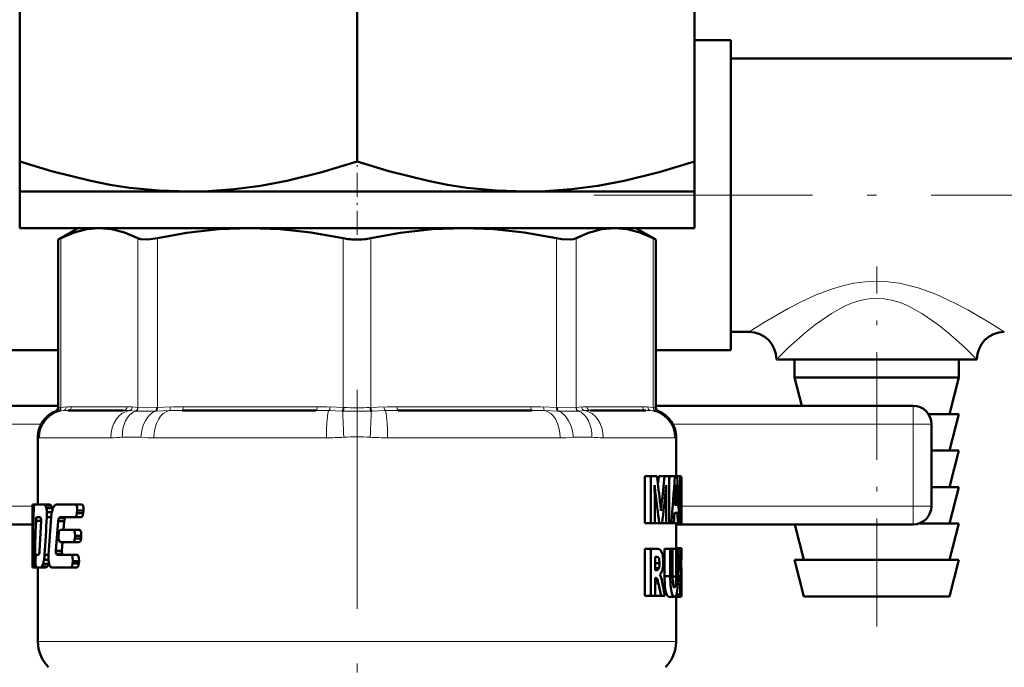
# Model space of a CAD drawing. Extents: x -1351 to 1763, y -1300 to 601.
# Tile 71 of 91: x 1093 to 1147, y -92 to -57. Entities that reach past the tile are written whole.
import ezdxf

# ---------------------------------------------------------------- set-up
doc = ezdxf.new("R2010")
doc.units = 0
doc.linetypes.add('DASHDOT', pattern=[18.5, 12, -3, 0.5, -3])

msp = doc.modelspace()

# ---------------------------------------------------------------- linework, layer by layer
at = {"color": 7, "lineweight": 50}
for p, q in [((1092.808, -64.659), (1092.808, -50.664)), ((1111.308, -64.659), (1111.308, -50.664)), ((1129.808, -50.664), (1129.808, -64.659)), ((1131.808, -58.011), (1129.808, -58.011)), ((1131.808, -75.011), (1131.808, -58.011)), ((1131.808, -70.107), (1131.808, -59.011)), ((1131.808, -59.011), (1151.808, -59.011)), ((1092.808, -64.659), (1092.808, -66.311)), ((1129.808, -66.311), (1129.808, -64.659)), ((1092.808, -66.311), (1102.058, -66.311)), ((1092.808, -66.311), (1092.808, -68.311)), ((1102.058, -66.311), (1111.308, -66.311)), ((1111.308, -66.311), (1120.558, -66.311)), ((1120.558, -66.311), (1129.808, -66.311)), ((1129.808, -66.311), (1129.808, -68.311)), ((1092.808, -68.311), (1111.308, -68.311)), ((1096.008, -68.311), (1094.912, -68.944)), ((1111.308, -68.311), (1129.808, -68.311)), ((1126.608, -68.311), (1127.704, -68.944)), ((1095.064, -68.867), (1094.912, -68.944)), ((1094.912, -78.166), (1094.912, -68.944)), ((1127.704, -68.944), (1127.552, -68.867)), ((1127.704, -78.166), (1127.704, -68.944)), ((1131.808, -74.011), (1131.808, -70.107)), ((1131.808, -74.011), (1132.808, -74.011)), ((1094.912, -75.011), (1090.808, -75.011)), ((1131.808, -75.011), (1127.704, -75.011)), ((1139.808, -75.511), (1134.308, -75.511)), ((1135.308, -75.511), (1135.308, -76.511)), ((1145.308, -75.511), (1139.808, -75.511)), ((1144.308, -75.511), (1144.308, -76.511)), ((1144.308, -76.511), (1135.308, -76.511)), ((1135.695, -78.061), (1135.308, -76.511)), ((1143.808, -78.511), (1144.308, -76.511)), ((1080.808, -78.061), (1094.912, -78.061)), ((1127.704, -78.061), (1141.808, -78.061)), ((1098.507, -78.311), (1095.469, -78.311)), ((1109.043, -78.311), (1101.71, -78.311)), ((1120.906, -78.311), (1113.573, -78.311)), ((1127.147, -78.311), (1124.109, -78.311)), ((1144.308, -78.511), (1142.643, -78.511)), ((1143.808, -80.511), (1144.308, -78.511)), ((1142.808, -79.061), (1142.808, -81.311)), ((1093.808, -79.759), (1093.808, -83.468)), ((1128.808, -79.758), (1128.808, -81.921)), ((1144.308, -80.511), (1142.808, -80.511)), ((1143.808, -82.511), (1144.308, -80.511)), ((1142.808, -81.311), (1142.808, -83.561)), ((1127.427, -81.921), (1127.095, -81.921)), ((1127.095, -84.499), (1127.095, -81.921)), ((1127.427, -81.921), (1127.757, -81.921)), ((1127.427, -84.499), (1127.427, -81.921)), ((1127.814, -82.377), (1127.864, -81.921)), ((1128.181, -81.921), (1127.864, -81.921)), ((1128.181, -81.921), (1128.42, -81.921)), ((1128.42, -81.921), (1128.42, -84.499)), ((1128.42, -82.154), (1128.437, -81.921)), ((1128.437, -81.921), (1128.743, -81.921)), ((1128.743, -81.921), (1128.865, -81.921)), ((1129.035, -81.921), (1128.865, -81.921)), ((1129.035, -81.921), (1129.093, -81.921)), ((1129.035, -84.499), (1129.035, -81.921)), ((1129.093, -81.921), (1129.108, -82.059)), ((1129.108, -82.059), (1129.108, -83.135)), ((1127.625, -82.404), (1127.631, -82.404)), ((1128.26, -82.404), (1128.264, -82.404)), ((1128.742, -83.481), (1128.795, -82.606)), ((1128.813, -82.613), (1128.794, -82.613)), ((1128.803, -82.381), (1128.806, -82.381)), ((1128.813, -82.613), (1128.86, -83.481)), ((1129.077, -84.028), (1129.077, -82.391)), ((1129.077, -82.391), (1129.091, -82.391)), ((1129.107, -82.603), (1129.077, -82.603)), ((1129.107, -82.603), (1129.108, -83.135)), ((1144.308, -82.511), (1142.808, -82.511)), ((1143.808, -84.511), (1144.308, -82.511)), ((1127.662, -82.764), (1127.632, -82.764)), ((1127.634, -83.073), (1127.634, -84.499)), ((1128.257, -82.956), (1128.214, -82.956)), ((1128.257, -84.499), (1128.257, -82.956)), ((1129.108, -83.135), (1129.108, -83.184)), ((1093.508, -83.468), (1093.513, -83.468)), ((1093.508, -83.468), (1093.508, -86.8)), ((1093.601, -83.468), (1093.513, -83.468)), ((1093.522, -83.803), (1093.513, -83.468)), ((1093.601, -83.468), (1094.145, -83.468)), ((1094.456, -83.468), (1094.145, -83.468)), ((1094.217, -83.523), (1094.145, -83.468)), ((1094.529, -83.523), (1094.217, -83.523)), ((1094.585, -83.67), (1094.271, -83.67)), ((1094.529, -83.523), (1094.456, -83.468)), ((1094.821, -83.468), (1095.86, -83.468)), ((1096.206, -83.468), (1095.86, -83.468)), ((1128.013, -83.445), (1127.943, -83.445)), ((1128.742, -83.481), (1128.86, -83.481)), ((1129.108, -83.184), (1129.077, -83.184)), ((1129.108, -83.251), (1129.107, -83.801)), ((1129.108, -83.184), (1129.108, -83.251)), ((1129.108, -83.251), (1129.108, -84.318)), ((1093.573, -83.803), (1093.522, -83.803)), ((1093.744, -84.157), (1093.935, -84.157)), ((1093.935, -84.157), (1093.971, -84.223)), ((1094.57, -83.889), (1094.301, -83.889)), ((1094.534, -84.158), (1094.301, -84.158)), ((1095.283, -84.224), (1094.956, -84.224)), ((1095.022, -84.157), (1095.848, -84.157)), ((1095.283, -84.224), (1095.351, -84.157)), ((1096.194, -84.157), (1095.848, -84.157)), ((1095.949, -83.942), (1095.962, -83.801)), ((1096.298, -83.942), (1095.949, -83.942)), ((1096.31, -83.801), (1095.961, -83.801)), ((1096.298, -83.942), (1096.31, -83.801)), ((1127.975, -83.817), (1127.978, -83.817)), ((1128.718, -83.927), (1128.68, -84.499)), ((1128.718, -83.927), (1128.881, -83.927)), ((1128.908, -84.499), (1128.88, -83.927)), ((1129.107, -83.801), (1129.077, -83.801)), ((1129.077, -84.028), (1129.091, -84.028)), ((1080.808, -84.561), (1093.508, -84.561)), ((1093.978, -84.37), (1093.703, -84.37)), ((1093.977, -84.387), (1093.898, -86.009)), ((1094.83, -85.543), (1094.918, -84.387)), ((1095.245, -84.387), (1094.918, -84.387)), ((1095.208, -84.852), (1095.245, -84.387)), ((1127.427, -84.499), (1127.095, -84.499)), ((1127.427, -84.499), (1127.634, -84.499)), ((1127.886, -84.499), (1127.634, -84.499)), ((1127.886, -84.499), (1128.047, -84.499)), ((1128.257, -84.499), (1128.047, -84.499)), ((1128.257, -84.499), (1128.42, -84.499)), ((1128.42, -84.499), (1128.538, -84.499)), ((1128.538, -84.499), (1128.68, -84.499)), ((1128.68, -84.499), (1128.908, -84.499)), ((1128.808, -84.499), (1128.808, -85.86)), ((1128.808, -84.561), (1141.808, -84.561)), ((1128.908, -84.499), (1128.989, -84.499)), ((1129.035, -84.499), (1128.989, -84.499)), ((1129.035, -84.499), (1129.093, -84.499)), ((1135.808, -86.511), (1135.32, -84.561)), ((1144.308, -84.511), (1142.12, -84.511)), ((1143.808, -86.511), (1144.308, -84.511)), ((1094.949, -85.065), (1094.938, -85.205)), ((1095.042, -84.852), (1095.741, -84.852)), ((1096.085, -84.852), (1095.741, -84.852)), ((1095.83, -85.328), (1095.842, -85.188)), ((1096.188, -85.188), (1095.842, -85.188)), ((1096.176, -85.328), (1096.188, -85.188)), ((1094.795, -86.006), (1094.83, -85.543)), ((1095.031, -85.541), (1095.729, -85.541)), ((1095.119, -86.006), (1095.154, -85.543)), ((1096.072, -85.541), (1095.729, -85.541)), ((1096.176, -85.328), (1095.83, -85.328)), ((1129.093, -85.86), (1128.792, -85.86)), ((1129.013, -85.86), (1128.808, -85.86)), ((1093.709, -86.236), (1093.84, -86.236)), ((1093.876, -86.171), (1093.839, -86.236)), ((1094.393, -86.234), (1094.174, -86.234)), ((1095.119, -86.006), (1094.795, -86.006)), ((1095.13, -86.169), (1094.806, -86.169)), ((1094.859, -86.236), (1094.806, -86.169)), ((1094.859, -86.236), (1095.622, -86.236)), ((1095.185, -86.236), (1095.13, -86.169)), ((1095.964, -86.236), (1095.622, -86.236)), ((1127.427, -85.907), (1127.095, -85.907)), ((1127.095, -88.485), (1127.095, -85.907)), ((1127.427, -85.907), (1127.783, -85.907)), ((1127.427, -88.485), (1127.427, -85.907)), ((1127.655, -87.068), (1127.655, -86.336)), ((1127.655, -86.336), (1127.754, -86.336)), ((1128.479, -85.907), (1128.168, -85.907)), ((1128.168, -87.397), (1128.168, -85.907)), ((1128.479, -85.907), (1128.618, -85.907)), ((1128.479, -87.397), (1128.479, -85.907)), ((1128.813, -85.907), (1128.618, -85.907)), ((1128.618, -85.907), (1128.618, -87.406)), ((1128.77, -85.907), (1128.771, -85.904)), ((1129.073, -85.904), (1128.773, -85.904)), ((1128.813, -85.907), (1128.906, -85.907)), ((1128.813, -87.427), (1128.813, -85.907)), ((1128.906, -85.907), (1128.906, -87.37)), ((1129.051, -86.042), (1128.906, -86.042)), ((1129.033, -86.28), (1128.906, -86.28)), ((1129.079, -86.39), (1129.074, -86.472)), ((1129.086, -86.337), (1129.079, -86.39)), ((1129.103, -86.362), (1129.082, -86.362)), ((1129.099, -86.329), (1129.088, -86.329)), ((1129.103, -86.362), (1129.099, -86.329)), ((1129.106, -86.418), (1129.103, -86.362)), ((1129.104, -85.884), (1129.108, -85.959)), ((1129.108, -85.959), (1129.108, -86.497)), ((1093.53, -86.712), (1093.508, -86.712)), ((1093.508, -86.8), (1093.508, -86.712)), ((1093.51, -86.925), (1093.508, -86.8)), ((1093.545, -86.925), (1093.51, -86.925)), ((1093.545, -86.925), (1093.602, -86.925)), ((1093.704, -86.925), (1093.602, -86.925)), ((1093.667, -86.712), (1093.632, -86.712)), ((1093.671, -86.449), (1093.666, -86.59)), ((1093.704, -86.925), (1093.959, -86.925)), ((1093.808, -86.925), (1093.808, -90.983)), ((1093.959, -86.925), (1094.027, -86.87)), ((1094.267, -86.925), (1093.959, -86.925)), ((1094.336, -86.87), (1094.027, -86.87)), ((1094.401, -86.722), (1094.091, -86.722)), ((1094.391, -86.504), (1094.143, -86.504)), ((1094.267, -86.925), (1094.336, -86.87)), ((1094.401, -86.722), (1094.414, -86.681)), ((1094.483, -86.87), (1094.568, -86.925)), ((1094.568, -86.925), (1095.61, -86.925)), ((1095.951, -86.925), (1095.61, -86.925)), ((1095.711, -86.712), (1095.723, -86.572)), ((1096.054, -86.712), (1095.711, -86.712)), ((1096.066, -86.572), (1095.723, -86.572)), ((1096.054, -86.712), (1096.066, -86.572)), ((1127.9, -86.681), (1127.655, -86.681)), ((1129.026, -86.627), (1128.906, -86.627)), ((1129.074, -86.472), (1129.072, -86.579)), ((1129.108, -86.497), (1129.073, -86.497)), ((1129.073, -86.579), (1129.074, -86.695)), ((1129.087, -86.627), (1129.073, -86.627)), ((1129.074, -86.695), (1129.08, -86.792)), ((1129.106, -86.418), (1129.077, -86.418)), ((1129.08, -86.792), (1129.088, -86.882)), ((1129.086, -86.859), (1129.087, -86.627)), ((1129.087, -86.627), (1129.087, -86.496)), ((1129.088, -86.882), (1129.096, -86.973)), ((1129.108, -86.497), (1129.106, -86.418)), ((1144.308, -86.511), (1135.308, -86.511)), ((1135.808, -88.511), (1135.308, -86.511)), ((1143.808, -88.511), (1144.308, -86.511)), ((1127.86, -86.958), (1127.655, -86.958)), ((1127.655, -87.068), (1127.75, -87.068)), ((1127.911, -87.324), (1127.911, -87.331)), ((1128.479, -87.397), (1128.168, -87.397)), ((1128.813, -87.427), (1128.618, -87.427)), ((1129.084, -87.471), (1128.905, -87.471)), ((1129.039, -87.067), (1128.906, -87.067)), ((1129.072, -87.375), (1128.906, -87.375)), ((1129.084, -87.471), (1129.072, -87.375)), ((1129.092, -87.568), (1129.084, -87.471)), ((1129.096, -86.973), (1129.104, -87.111)), ((1129.104, -87.111), (1129.107, -87.276)), ((1129.107, -87.276), (1129.108, -87.486)), ((1127.655, -87.497), (1127.655, -88.485)), ((1127.655, -87.497), (1127.714, -87.497)), ((1127.752, -87.519), (1127.656, -87.519)), ((1127.784, -87.584), (1127.656, -87.584)), ((1127.814, -87.686), (1127.656, -87.686)), ((1127.845, -87.821), (1127.814, -87.686)), ((1127.985, -88.485), (1127.845, -87.821)), ((1127.985, -87.484), (1128.017, -87.6)), ((1128.017, -87.6), (1128.045, -87.722)), ((1129.027, -87.812), (1128.899, -87.812)), ((1129.097, -87.678), (1128.902, -87.678)), ((1129.092, -87.568), (1128.904, -87.568)), ((1129.027, -88.388), (1129.027, -87.812)), ((1129.098, -87.813), (1129.027, -87.813)), ((1129.097, -87.917), (1129.04, -87.917)), ((1129.094, -88), (1129.054, -88)), ((1129.089, -88.054), (1129.094, -88)), ((1129.097, -87.678), (1129.092, -87.568)), ((1129.094, -88), (1129.097, -87.917)), ((1129.098, -87.813), (1129.097, -87.678)), ((1129.097, -87.917), (1129.098, -87.813)), ((1129.108, -87.486), (1129.108, -87.761)), ((1129.108, -87.761), (1129.108, -88.124)), ((1127.427, -88.485), (1127.095, -88.485)), ((1127.427, -88.485), (1127.655, -88.485)), ((1127.664, -88.485), (1127.655, -88.441)), ((1127.985, -88.485), (1127.664, -88.485)), ((1127.985, -88.485), (1128.199, -88.485)), ((1128.719, -88.533), (1128.412, -88.533)), ((1129.08, -88.533), (1128.78, -88.533)), ((1129.054, -88.497), (1128.785, -88.497)), ((1128.808, -88.533), (1128.808, -90.983)), ((1129.027, -88.388), (1128.834, -88.388)), ((1129.089, -88.054), (1129.067, -88.054)), ((1129.097, -88.493), (1129.08, -88.533)), ((1129.108, -88.124), (1129.105, -88.362)), ((1143.808, -88.511), (1135.808, -88.511))]:
    msp.add_line(p, q, dxfattribs=at)
at = {"color": 7, "linetype": 'DASHDOT', "lineweight": 18, "ltscale": 0.109586}
msp.add_line((1111.308, -68.677), (1111.308, -64.294), dxfattribs=at)
at = {"color": 7, "linetype": 'DASHDOT', "lineweight": 18}
for p, q in [((1124.293, -66.511), (1165.219, -66.511)), ((1111.308, -77.188), (1111.308, -107.923))]:
    msp.add_line(p, q, dxfattribs=at)
at = {"color": 7, "lineweight": 18}
for p, q in [((1095.064, -68.867), (1095.064, -78.153)), ((1099.281, -78.153), (1099.281, -68.867)), ((1100.363, -68.867), (1100.363, -78.153)), ((1110.543, -78.153), (1110.543, -68.867)), ((1112.073, -68.867), (1112.073, -78.153)), ((1122.253, -78.153), (1122.253, -68.867)), ((1123.335, -68.867), (1123.335, -78.153)), ((1127.552, -78.153), (1127.552, -68.867)), ((1094.912, -78.166), (1095.043, -78.155)), ((1095.043, -78.155), (1095.064, -78.153)), ((1095.064, -78.153), (1095.358, -78.124)), ((1095.654, -78.111), (1098.691, -78.111)), ((1098.987, -78.124), (1099.281, -78.153)), ((1099.281, -78.153), (1099.303, -78.155)), ((1100.311, -78.155), (1100.363, -78.153)), ((1100.363, -78.153), (1101.072, -78.124)), ((1101.786, -78.111), (1109.119, -78.111)), ((1109.834, -78.124), (1110.543, -78.153)), ((1110.543, -78.153), (1110.595, -78.155)), ((1112.021, -78.155), (1112.073, -78.153)), ((1112.073, -78.153), (1112.782, -78.124)), ((1113.496, -78.111), (1120.83, -78.111)), ((1121.544, -78.124), (1122.253, -78.153)), ((1122.253, -78.153), (1122.305, -78.155)), ((1123.313, -78.155), (1123.335, -78.153)), ((1123.335, -78.153), (1123.629, -78.124)), ((1123.925, -78.111), (1126.962, -78.111)), ((1127.258, -78.124), (1127.552, -78.153)), ((1127.552, -78.153), (1127.573, -78.155)), ((1127.573, -78.155), (1127.704, -78.166)), ((1141.808, -79.061), (1141.808, -78.061)), ((1094.911, -78.347), (1094.782, -78.353)), ((1094.932, -78.345), (1094.911, -78.347)), ((1095.198, -78.323), (1094.932, -78.345)), ((1099.143, -78.345), (1098.822, -78.323)), ((1099.17, -78.347), (1099.143, -78.345)), ((1100.314, -78.345), (1100.258, -78.347)), ((1101.011, -78.323), (1100.314, -78.345)), ((1110.48, -78.345), (1109.76, -78.323)), ((1110.539, -78.347), (1110.48, -78.345)), ((1112.136, -78.345), (1112.077, -78.347)), ((1112.856, -78.323), (1112.136, -78.345)), ((1122.302, -78.345), (1121.605, -78.323)), ((1122.358, -78.347), (1122.302, -78.345)), ((1123.473, -78.345), (1123.446, -78.347)), ((1123.794, -78.323), (1123.473, -78.345)), ((1127.684, -78.345), (1127.418, -78.323)), ((1127.705, -78.347), (1127.684, -78.345)), ((1127.834, -78.353), (1127.705, -78.347)), ((1080.808, -79.061), (1093.98, -79.061)), ((1128.636, -79.061), (1141.808, -79.061)), ((1141.808, -79.061), (1142.808, -79.061)), ((1141.808, -79.061), (1141.808, -83.561)), ((1093.823, -79.785), (1093.808, -79.758)), ((1093.888, -79.811), (1097.807, -79.811)), ((1099.454, -79.785), (1098.435, -79.785)), ((1100.174, -79.811), (1109.634, -79.811)), ((1112.982, -79.811), (1122.442, -79.811)), ((1124.181, -79.785), (1123.162, -79.785)), ((1124.809, -79.811), (1128.728, -79.811)), ((1128.808, -79.758), (1128.793, -79.785)), ((1080.808, -83.561), (1093.508, -83.561)), ((1129.108, -83.561), (1141.808, -83.561)), ((1141.808, -84.561), (1141.808, -83.561)), ((1141.808, -83.561), (1142.808, -83.561)), ((1127.845, -87.821), (1127.655, -87.821)), ((1093.808, -90.983), (1111.308, -90.983)), ((1111.308, -90.983), (1128.808, -90.983))]:
    msp.add_line(p, q, dxfattribs=at)
at = {"color": 7, "linetype": 'DASHDOT', "lineweight": 18, "ltscale": 0.493286}
msp.add_line((1139.808, -90.156), (1139.808, -70.424), dxfattribs=at)
at = {"color": 7, "lineweight": 50}
for points in [[(1102.058, -66.311), (1100.449, -66.258), (1098.835, -66.098), (1097.771, -65.936), (1096.703, -65.731), (1094.555, -65.198), (1092.808, -64.659)], [(1111.308, -64.659), (1109.382, -65.248), (1107.465, -65.72), (1106.013, -65.991), (1104.569, -66.181), (1103.13, -66.288), (1102.058, -66.311)], [(1120.558, -66.311), (1118.949, -66.258), (1117.335, -66.098), (1116.271, -65.936), (1115.203, -65.731), (1113.055, -65.198), (1111.308, -64.659)], [(1129.808, -64.659), (1127.882, -65.248), (1125.965, -65.72), (1124.513, -65.991), (1123.069, -66.181), (1121.63, -66.288), (1120.558, -66.311)], [(1097.173, -68.311), (1096.494, -68.371), (1095.797, -68.552), (1095.064, -68.867)], [(1099.281, -68.867), (1098.547, -68.552), (1097.851, -68.371), (1097.173, -68.311)], [(1105.453, -68.311), (1103.731, -68.377), (1101.961, -68.577), (1100.363, -68.867)], [(1110.543, -68.867), (1108.774, -68.552), (1107.093, -68.371), (1105.453, -68.311)], [(1117.163, -68.311), (1115.442, -68.377), (1113.672, -68.577), (1112.073, -68.867)], [(1122.253, -68.867), (1120.484, -68.552), (1118.803, -68.371), (1117.163, -68.311)], [(1125.443, -68.311), (1124.73, -68.377), (1123.997, -68.577), (1123.335, -68.867)], [(1127.552, -68.867), (1126.819, -68.552), (1126.122, -68.371), (1125.443, -68.311)], [(1100.363, -68.867), (1099.829, -68.941), (1099.426, -68.916), (1099.281, -68.867)], [(1123.335, -68.867), (1123.19, -68.917), (1123.006, -68.941), (1122.537, -68.917), (1122.253, -68.867)], [(1129.091, -82.391), (1129.095, -82.396), (1129.097, -82.402), (1129.101, -82.43), (1129.107, -82.603)], [(1093.601, -83.468), (1093.576, -83.641), (1093.575, -83.681)], [(1095.961, -83.801), (1095.954, -83.626), (1095.918, -83.516), (1095.898, -83.487), (1095.86, -83.468)], [(1096.31, -83.801), (1096.303, -83.627), (1096.266, -83.515), (1096.245, -83.487), (1096.206, -83.468)], [(1093.703, -84.37), (1093.718, -84.215), (1093.728, -84.177), (1093.745, -84.157)], [(1094.956, -84.224), (1094.984, -84.178), (1095.022, -84.157)], [(1095.848, -84.157), (1095.917, -84.088), (1095.949, -83.942)], [(1096.194, -84.157), (1096.265, -84.088), (1096.298, -83.942)], [(1129.107, -83.801), (1129.098, -84.012), (1129.091, -84.028)], [(1129.108, -84.318), (1129.105, -84.452), (1129.093, -84.499)], [(1094.938, -85.205), (1094.945, -85.386), (1095.031, -85.541)], [(1095.042, -84.852), (1094.98, -84.916), (1094.949, -85.065)], [(1095.842, -85.188), (1095.835, -85.011), (1095.799, -84.899), (1095.779, -84.871), (1095.741, -84.852)], [(1096.188, -85.188), (1096.181, -85.011), (1096.144, -84.899), (1096.123, -84.871), (1096.085, -84.852)], [(1095.729, -85.541), (1095.797, -85.474), (1095.83, -85.328)], [(1096.072, -85.541), (1096.142, -85.474), (1096.176, -85.328)], [(1093.709, -86.236), (1093.685, -86.287), (1093.67, -86.449)], [(1095.723, -86.572), (1095.707, -86.354), (1095.68, -86.284), (1095.622, -86.236)], [(1096.066, -86.572), (1096.059, -86.394), (1096.022, -86.282), (1096.001, -86.255), (1095.964, -86.236)], [(1127.754, -86.336), (1127.814, -86.354), (1127.842, -86.381), (1127.875, -86.454), (1127.9, -86.681)], [(1127.783, -85.907), (1127.885, -85.926), (1127.976, -85.995), (1128.074, -86.234), (1128.104, -86.608)], [(1093.53, -86.59), (1093.537, -86.89), (1093.541, -86.915), (1093.545, -86.925)], [(1093.602, -86.925), (1093.631, -86.751), (1093.632, -86.712)], [(1093.666, -86.59), (1093.666, -86.687), (1093.685, -86.889), (1093.692, -86.912), (1093.705, -86.925)], [(1095.61, -86.925), (1095.678, -86.858), (1095.711, -86.712)], [(1095.951, -86.925), (1096.02, -86.859), (1096.054, -86.712)], [(1127.86, -86.958), (1127.821, -87.031), (1127.75, -87.068)], [(1128.412, -88.533), (1128.296, -88.433), (1128.23, -88.229), (1128.188, -87.926), (1128.168, -87.397)], [(1128.719, -88.533), (1128.611, -88.444), (1128.547, -88.258), (1128.496, -87.891), (1128.479, -87.397)], [(1128.618, -87.406), (1128.63, -87.746), (1128.667, -87.966), (1128.686, -88.007), (1128.723, -88.032)], [(1128.906, -87.37), (1128.886, -88.045), (1128.849, -88.327), (1128.822, -88.426), (1128.785, -88.497), (1128.719, -88.533)], [(1128.723, -88.032), (1128.793, -87.867), (1128.813, -87.427)], [(1129.055, -88.009), (1129.067, -88.055), (1129.079, -88.074)]]:
    msp.add_lwpolyline(points, dxfattribs=at)
at = {"color": 7, "lineweight": 18}
for points in [[(1132.808, -74.011), (1133.65, -73.479), (1134.948, -72.726), (1135.708, -72.334), (1136.49, -71.977), (1137.326, -71.659), (1137.927, -71.479), (1138.548, -71.341), (1139.173, -71.255), (1139.808, -71.225)], [(1146.808, -74.011), (1145.965, -73.479), (1144.809, -72.804), (1144.14, -72.449), (1143.044, -71.942), (1142.087, -71.594), (1141.068, -71.341), (1140.442, -71.255), (1139.808, -71.225)], [(1134.308, -75.511), (1134.999, -74.846), (1135.913, -74.033), (1136.445, -73.605), (1137.326, -72.991), (1138.083, -72.579), (1138.485, -72.414), (1138.9, -72.285), (1139.351, -72.198), (1139.808, -72.168)], [(1145.308, -75.511), (1144.616, -74.844), (1143.702, -74.032), (1143.169, -73.604), (1142.289, -72.99), (1141.535, -72.58), (1141.09, -72.399), (1140.628, -72.264), (1140.22, -72.193), (1139.808, -72.168)], [(1099.303, -78.155), (1099.814, -78.166), (1100.311, -78.155)], [(1122.305, -78.155), (1123.002, -78.166), (1123.313, -78.155)]]:
    msp.add_lwpolyline(points, dxfattribs=at)
at = {"color": 7, "lineweight": 50}
for centre, radius, start, end in [((1111.299, -65.202), 3.742, 258.3446, 270.1449), ((1111.319, -65.217), 3.727, 269.8253, 281.6734), ((1132.808, -75.511), 1.5, 0, 90), ((1146.808, -75.511), 1.5, 90, 180), ((1094.712, -78.166), 0.2, 290.5165, 359.9999), ((1127.904, -78.166), 0.2, 180.0001, 249.4835), ((1141.808, -79.061), 1, 0, 90), ((1095.308, -79.758), 1.5, 110.5177, 180.0166), ((1127.308, -79.758), 1.5, 360, 69.4823), ((949.377, -104.487), 179.801, 6.71935, 7.20986), ((954.002, -63.492), 175.151, 353.4585, 353.96018), ((979.53, -71.347), 149.588, 354.95599, 355.94644), ((976.244, -90.563), 152.865, 2.27359, 3.24088), ((1098.885, -83.134), 28.749, 0.1221, 1.455), ((1136.462, -81.825), 8.85, 183.7528, 186.0891), ((1119.77, -81.973), 8.5, 354.7816, 357.0896), ((1154.6, -82.992), 26.343, 178.7215, 179.9219), ((1123.543, -82.305), 5.261, 356.7208, 359.1682), ((1135.105, -82.29), 6.3, 180.8269, 182.9355), ((958.027, -105.573), 171.162, 7.07256, 7.65807), ((954.107, -64.89), 175.041, 353.56813, 354.14514), ((1422.727, -90.395), 329.221, 178.83156, 179.33789), ((1093.746, -83.781), 0.537, 11.9329, 28.8232), ((1092.916, -83.969), 1.387, 3.3335, 12.4548), ((1094.059, -83.781), 0.536, 11.9311, 28.8406), ((1095.841, -84.146), 1.296, 158.4683, 168.6111), ((1093.482, -83.925), 1.132, 8.1933, 13.0268), ((1095.151, -83.871), 0.553, 140.9405, 158.726), ((1094.833, -83.603), 0.137, 94.9628, 144.1433), ((1122.2, -84.129), 5.784, 3.0866, 6.7512), ((1138.444, -84.61), 10.496, 173.627, 175.6667), ((1141.808, -83.561), 1, 270, 360), ((1420.612, -86.879), 327.104, 179.4611, 179.97064), ((1093.32, -84.332), 0.659, 355.2142, 9.502), ((1533.138, -112.131), 439.727, 176.35272, 176.62366), ((1092.011, -84.023), 2.294, 356.6103, 3.3487), ((1595.358, -119.454), 502.066, 175.96892, 176.20644), ((1096.351, -84.267), 1.82, 168.052, 176.6245), ((1095.454, -84.426), 0.536, 157.8708, 175.9089), ((1095.78, -84.426), 0.536, 157.852, 175.9095), ((1447.728, -96.306), 354.226, 178.06903, 178.44795), ((1128.845, -85.907), 0.0713, 137.9011, 177.4986), ((1129.146, -85.907), 0.0722, 138.1208, 177.231), ((1129.079, -85.879), 0.0248, 349.9677, 54.469), ((1093.095, -85.981), 0.804, 346.282, 357.9508), ((1091.635, -86.075), 2.544, 350.2961, 356.4129), ((1096.311, -86.381), 1.924, 175.6816, 183.6876), ((1095.252, -86.059), 0.46, 173.2936, 193.8034), ((1095.576, -86.059), 0.46, 173.2936, 193.8034), ((1136.044, -86.602), 7.019, 177.378, 180.2111), ((1132.78, -86.449), 3.75, 173.7637, 177.4237), ((1130.219, -86.159), 1.174, 167.4145, 174.2396), ((1129.115, -86.337), 0.0281, 137.9531, 180.5121), ((1129.084, -86.329), 0.0146, 0.7968, 48.9847), ((1093.439, -86.528), 0.68, 329.83, 343.4584), ((1092.5, -86.225), 1.667, 342.641, 350.3676), ((1093.76, -86.528), 0.67, 329.3345, 343.2028), ((1095.646, -86.434), 1.256, 183.2452, 193.3277), ((1094.897, -86.616), 0.486, 192.7626, 211.5581), ((1127.092, -86.708), 0.808, 341.9381, 1.9017), ((1126.695, -86.701), 1.404, 345.1208, 353.6613), ((1125.923, -86.614), 2.181, 353.628, 0.1734), ((1135.582, -86.655), 6.556, 179.7565, 183.6024), ((1127.683, -87.063), 0.347, 311.0813, 333.0587), ((1127.775, -87.463), 0.189, 22.913, 44.3273), ((1127.174, -87.74), 0.851, 17.4933, 24.2989), ((1127.336, -86.879), 0.74, 332.5324, 345.6697), ((1132.947, -86.797), 3.918, 183.9498, 188.4837), ((1127.709, -87.547), 0.0502, 32.7673, 84.4737), ((1127.529, -87.672), 0.269, 19.1426, 34.6328), ((1126.773, -87.947), 1.074, 14.1053, 19.7741), ((1076.18, -98.598), 52.992, 11.0019, 11.8436), ((1131.269, -87.587), 2.253, 185.724, 190.7737), ((1128.789, -88.507), 0.027, 201.3785, 250.9283), ((1129.618, -88.294), 0.599, 189.043, 199.7323), ((1129.107, -88.487), 0.0531, 189.8055, 239.3413), ((1129.066, -88.056), 0.0224, 306.6994, 5.1885), ((1127.943, -88.359), 1.163, 353.3792, 359.8357), ((1095.808, -90.983), 2, 180, 225), ((1126.808, -90.983), 2, 315, 360)]:
    msp.add_arc(centre, radius, start, end, dxfattribs=at)
at = {"color": 7, "lineweight": 18}
for centre, radius, start, end in [((1094.847, -78.162), 0.196, 289.2011, 2.0769), ((1094.869, -78.162), 0.195, 288.8448, 2.6072), ((1095.166, -78.135), 0.192, 279.6889, 3.0559), ((1095.641, -81.24), 3.128, 89.7592, 95.1871), ((1098.704, -81.24), 3.128, 84.8129, 90.2408), ((1098.788, -78.128), 0.199, 279.7602, 1.0432), ((1099.078, -78.155), 0.202, 288.6376, 0.5069), ((1099.101, -78.158), 0.202, 289.9883, 0.854), ((1101.754, -96.292), 18.18, 89.8986, 92.1508), ((1109.152, -96.292), 18.18, 87.8492, 90.1014), ((1111.267, -57.551), 20.615, 268.132, 270.1134), ((1111.353, -57.835), 20.331, 269.8741, 271.8833), ((1113.464, -96.292), 18.18, 89.8986, 92.1508), ((1120.862, -96.292), 18.18, 87.8492, 90.1014), ((1123.515, -78.158), 0.202, 179.146, 250.0117), ((1123.537, -78.155), 0.202, 179.4931, 251.3624), ((1123.911, -81.24), 3.128, 89.7592, 95.1871), ((1123.828, -78.128), 0.199, 178.9568, 260.2398), ((1126.975, -81.24), 3.128, 84.8129, 90.2408), ((1127.45, -78.135), 0.192, 176.9441, 260.3111), ((1127.747, -78.162), 0.195, 177.3928, 251.1552), ((1127.769, -78.162), 0.196, 177.9231, 250.7989), ((1095.325, -79.791), 1.502, 105.9772, 179.784), ((1095.456, -81.272), 2.96, 89.7465, 95.0069), ((1098.52, -82.332), 4.021, 85.7024, 90.1944), ((1099.687, -56.359), 21.995, 268.6539, 271.4886), ((1101.677, -97.965), 19.653, 89.9051, 91.9429), ((1109.076, -99.025), 20.714, 88.1074, 90.0906), ((1111.308, -33.835), 44.518, 269.0091, 270.9896), ((1113.54, -99.025), 20.714, 89.9094, 91.8927), ((1120.939, -97.965), 19.653, 88.0571, 90.0949), ((1122.929, -56.349), 22.005, 268.5123, 271.3456), ((1124.096, -82.332), 4.021, 89.8056, 94.2976), ((1127.16, -81.272), 2.96, 84.9931, 90.2535), ((1127.291, -79.791), 1.502, 0.216, 74.0228), ((1093.878, -79.738), 0.073, 220.243, 277.8347), ((1097.827, -72.662), 7.149, 269.8403, 274.8785), ((1100.132, -70.868), 8.944, 265.6487, 270.2682), ((1109.678, -63.805), 16.006, 269.8409, 273.2556), ((1111.406, -91.656), 11.899, 90.4739, 93.9469), ((1111.21, -91.656), 11.898, 86.0531, 89.5262), ((1112.938, -63.789), 16.022, 266.7462, 270.1574), ((1122.484, -70.877), 8.935, 269.7295, 274.3536), ((1124.79, -72.654), 7.157, 265.1242, 270.157), ((1128.738, -79.739), 0.0729, 262.143, 319.7781)]:
    msp.add_arc(centre, radius, start, end, dxfattribs=at)
for centre, major_axis, ratio, start_param, end_param in [((1095.469, -78.111), (0, -0.2), 0.92388, 0, 1.570796), ((1098.507, -78.111), (0, -0.2), 0.92388, 0, 1.570796), ((1100.23, -78.155), (0.007, -0.2), 0.408466, 0.272287, 1.557437), ((1100.287, -78.153), (0.008, -0.2), 0.382405, 0.255495, 1.554996), ((1100.995, -78.124), (0.008, -0.2), 0.382432, 0.102908, 1.555785), ((1101.71, -78.111), (0, -0.2), 0.382683, 0, 1.570796), ((1109.043, -78.111), (0, -0.2), 0.382683, 0, 1.570796), ((1109.757, -78.124), (-0.008, -0.2), 0.382432, 0.132932, 1.585808), ((1110.466, -78.153), (-0.008, -0.2), 0.382405, 0.287096, 1.586597), ((1110.524, -78.155), (-0.006, -0.2), 0.356255, 0.297028, 1.582178), ((1112.092, -78.155), (0.006, -0.2), 0.356255, 4.701007, 5.986158), ((1112.15, -78.153), (0.008, -0.2), 0.382405, 4.696589, 5.996089), ((1112.859, -78.124), (0.008, -0.2), 0.382432, 4.697377, 6.150253), ((1113.573, -78.111), (0, -0.2), 0.382683, 4.712389, 6.283185), ((1120.906, -78.111), (0, -0.2), 0.382683, 4.712389, 6.283185), ((1121.621, -78.124), (-0.008, -0.2), 0.382432, 4.727401, 6.180277), ((1122.329, -78.153), (-0.008, -0.2), 0.382405, 4.728189, 6.02769), ((1122.386, -78.155), (-0.007, -0.2), 0.408466, 4.725748, 6.010898), ((1124.109, -78.111), (0, 0.2), 0.92388, 1.570796, 3.141593), ((1127.147, -78.111), (0, 0.2), 0.92388, 1.570796, 3.141593), ((1095.381, -79.811), (0, 1.5), 0.995414, 0.123342, 1.570796), ((1098.964, -79.811), (0, 1.5), 0.771505, 0.123342, 1.570796), ((1099.538, -79.785), (0.143, -1.493), 0.734075, 3.351169, 4.642046), ((1100.47, -79.785), (-0.132, -1.494), 0.675962, 3.481187, 4.772063), ((1101.128, -79.811), (0, 1.5), 0.636223, 0.123342, 1.570796), ((1109.777, -79.811), (0, 1.5), 0.095659, 0.123342, 1.570796), ((1110.649, -79.785), (0.097, -1.497), 0.041092, 3.418838, 4.709715), ((1111.967, -79.785), (-0.097, -1.497), 0.041092, 1.57347, 2.864347), ((1112.839, -79.811), (0, -1.5), 0.095659, 1.570796, 3.018251), ((1121.488, -79.811), (0, -1.5), 0.636223, 1.570796, 3.018251), ((1122.146, -79.785), (0.132, -1.494), 0.675962, 1.511122, 2.801999), ((1123.078, -79.785), (-0.143, -1.493), 0.734075, 1.64114, 2.932016), ((1123.652, -79.811), (0, -1.5), 0.771505, 1.570796, 3.018251), ((1127.235, -79.811), (0, -1.5), 0.995414, 1.570796, 3.018251)]:
    msp.add_ellipse(centre, major_axis=major_axis, ratio=ratio, start_param=start_param, end_param=end_param, dxfattribs=at)

doc.saveas('drawing.dxf')
